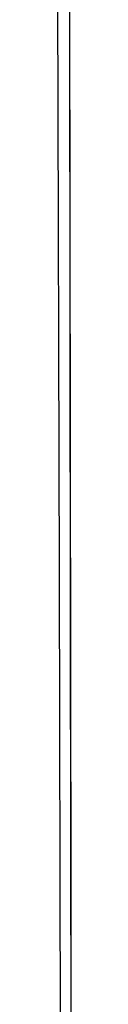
# Model space of a CAD drawing. Header units: metres. Extents: x 209848 to 209928, y 1182430 to 1182563.
# Tile 72 of 256: x 209852.62387 to 209852.62556, y 1182474.28039 to 1182474.3902. Entities that reach past the tile are written whole.
import ezdxf

# ---------------------------------------------------------------- set-up
doc = ezdxf.new("R2010")
doc.units = ezdxf.units.M
doc.header["$MEASUREMENT"] = 0
doc.linetypes.add('DGN Style 2', pattern=[15.036391, 9.021834, -6.014556])
doc.layers.get('0').update_dxf_attribs({"color": 254})

# ---------------------------------------------------------------- blocks, each defined once
blk = doc.blocks.new('*U2')
at = {"color": 3, "linetype": 'Continuous'}
for p, q in [((1.28043, -24.57636), (1.28059, -24.67303)), ((1.28059, -24.67303), (1.28072, -24.76959)), ((1.28072, -24.76959), (1.28083, -24.86613))]:
    blk.add_line(p, q, dxfattribs=at)
blk = doc.blocks.new('*U3')
at = {"color": 3, "linetype": 'Continuous'}
for p, q in [((1.2805, -24.62016), (1.28065, -24.71877)), ((1.28065, -24.71877), (1.28077, -24.81739))]:
    blk.add_line(p, q, dxfattribs=at)
blk = doc.blocks.new('*U4')
at = {"color": 3, "linetype": 'Continuous'}
for p, q in [((1.28054, -24.64005), (1.28068, -24.73902)), ((1.28068, -24.73902), (1.2808, -24.83836))]:
    blk.add_line(p, q, dxfattribs=at)
blk = doc.blocks.new('*U5')
at = {"color": 3, "linetype": 'Continuous'}
for p, q in [((1.28058, -24.66801), (1.28072, -24.76833)), ((1.28072, -24.76833), (1.28083, -24.86866))]:
    blk.add_line(p, q, dxfattribs=at)
blk = doc.blocks.new('*U6')
at = {"color": 3, "linetype": 'Continuous'}
for p, q in [((1.28057, -24.66106), (1.28071, -24.76277)), ((1.28071, -24.76277), (1.28082, -24.86448))]:
    blk.add_line(p, q, dxfattribs=at)
blk = doc.blocks.new('*U7')
at = {"color": 3, "linetype": 'Continuous'}
for p, q in [((1.28049, -24.60899), (1.28064, -24.70737)), ((1.28064, -24.70737), (1.28076, -24.80572))]:
    blk.add_line(p, q, dxfattribs=at)
blk = doc.blocks.new('*U8')
at = {"color": 3, "linetype": 'Continuous'}
for p, q in [((1.28053, -24.63344), (1.28068, -24.73668)), ((1.28068, -24.73668), (1.2808, -24.83989))]:
    blk.add_line(p, q, dxfattribs=at)
blk = doc.blocks.new('*U9')
at = {"color": 3, "linetype": 'Continuous'}
for p, q in [((1.27913, -24.63091), (1.27943, -24.73262)), ((1.27943, -24.73262), (1.27969, -24.83433))]:
    blk.add_line(p, q, dxfattribs=at)
blk = doc.blocks.new('ATTEMP')
at = {"color": 3, "linetype": 'Continuous'}
for name in ['*U9', '*U8', '*U7', '*U6', '*U4', '*U5', '*U3', '*U2']:
    blk.add_blockref(name, (-8.51117, 0), dxfattribs=at)

msp = doc.modelspace()

# ---------------------------------------------------------------- block references
at = {"color": 1, "linetype": 'DGN Style 2'}
msp.add_blockref('ATTEMP', (209859.85591, 1182499.06107), dxfattribs=at)

doc.saveas('drawing.dxf')
